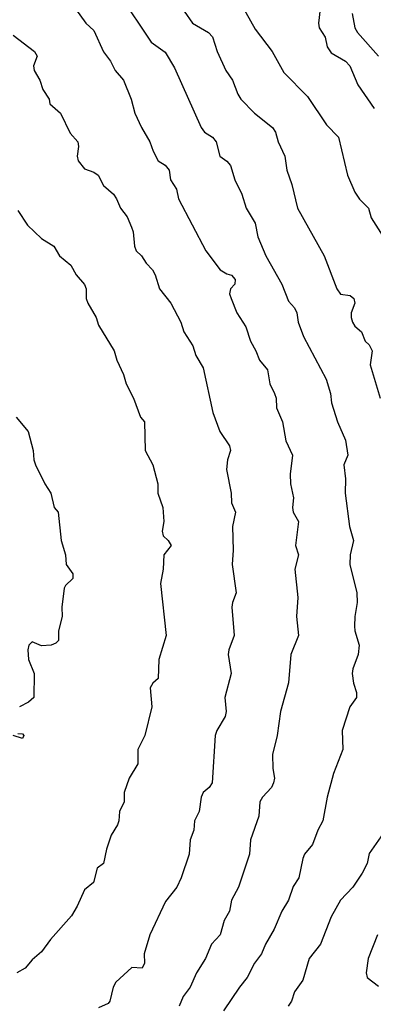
# Model space of a CAD drawing. Header units: metres. Extents: x -51132 to -49532, y -231222 to -229437.
# Tile 81 of 256: x -50299 to -50262, y -230874 to -230770. Entities that reach past the tile are written whole.
import ezdxf

# ---------------------------------------------------------------- set-up
doc = ezdxf.new("R2010")
doc.units = ezdxf.units.M
doc.layers.add('CONTOUR_INDEX', color=1, linetype='Continuous')
doc.layers.add('CONTOUR_INTER', color=3, linetype='Continuous')

msp = doc.modelspace()

# ---------------------------------------------------------------- linework, layer by layer
at = {"layer": 'CONTOUR_INDEX'}
for points, elevation in [([(-50267.23, -230768.76), (-50267.41, -230770.26), (-50267.33, -230770.76), (-50266.71, -230771.76), (-50266.51, -230772.76), (-50266.08, -230773.38), (-50264.56, -230774.26), (-50264.1, -230774.76), (-50263.27, -230776.76), (-50261.55, -230779.26)], 75), ([(-50299.58, -230771.54), (-50297.32, -230773.26), (-50297.04, -230773.76), (-50297.44, -230774.76), (-50297.38, -230775.26), (-50296.76, -230776.26), (-50296.45, -230777.26), (-50295.79, -230778.26), (-50295.7, -230778.76), (-50294.59, -230779.76), (-50293.58, -230781.87), (-50292.75, -230782.76), (-50292.69, -230783.26), (-50292.84, -230784.26), (-50292.72, -230784.76), (-50292.08, -230785.6), (-50291.08, -230785.96), (-50290.64, -230786.26), (-50290.08, -230787.36), (-50289.01, -230788.26), (-50288.7, -230788.76), (-50288.27, -230789.76), (-50287.58, -230790.68), (-50287.1, -230791.76), (-50286.93, -230792.26), (-50286.8, -230793.76), (-50286.61, -230794.26), (-50286.05, -230794.76), (-50285.58, -230795.53), (-50284.9, -230796.26), (-50284.63, -230796.76), (-50284.16, -230798.26), (-50282.96, -230799.76), (-50281.92, -230801.76), (-50281.59, -230802.76), (-50280.66, -230804.26), (-50280.35, -230805.26), (-50279.58, -230806.58), (-50278.55, -230811.26), (-50277.8, -230813.26), (-50276.8, -230814.76), (-50276.69, -230815.26), (-50277.01, -230816.26), (-50277.1, -230817.26), (-50276.61, -230819.76), (-50276.59, -230820.76), (-50276.14, -230821.76), (-50276.47, -230823.26), (-50276.41, -230825.76), (-50276.52, -230827.26), (-50276.07, -230830.26), (-50276.48, -230831.26), (-50276.53, -230831.76), (-50276.3, -230834.76), (-50276.86, -230836.26), (-50276.92, -230836.76), (-50276.62, -230838.76), (-50277.27, -230841.26), (-50277.13, -230842.76), (-50277.23, -230843.26), (-50278.14, -230844.76), (-50278.31, -230845.26), (-50278.62, -230850.26), (-50278.93, -230850.76), (-50279.58, -230851.28), (-50279.79, -230851.76), (-50279.98, -230853.26), (-50280.47, -230854.26), (-50280.54, -230855.26), (-50280.93, -230856.26), (-50281.04, -230857.76), (-50281.89, -230860.26), (-50282.35, -230861.26), (-50283.53, -230862.76), (-50285.18, -230866.26), (-50285.78, -230868.26), (-50285.73, -230869.26), (-50285.98, -230869.76), (-50287.08, -230869.71), (-50288.77, -230871.26), (-50289.03, -230871.76), (-50289.38, -230873.26), (-50289.58, -230873.49), (-50290.58, -230873.94)], 80)]:
    msp.add_lwpolyline(points, dxfattribs=dict(at, elevation=elevation))
at = {"layer": 'CONTOUR_INTER'}
for points, elevation in [([(-50288.38, -230767.26), (-50285.05, -230772.26), (-50283.58, -230773.31), (-50282.58, -230774.99), (-50279.78, -230781.26), (-50279.42, -230781.76), (-50278.58, -230782.28), (-50278.2, -230782.76), (-50277.81, -230784.26), (-50277.08, -230784.8), (-50276.7, -230785.26), (-50276.24, -230786.76), (-50275.49, -230788.26), (-50275.02, -230789.76), (-50274.08, -230791.34), (-50273.81, -230792.76), (-50272.97, -230794.76), (-50271.28, -230797.76), (-50270.58, -230799.54), (-50269.95, -230800.26), (-50269.7, -230800.76), (-50269.57, -230801.76), (-50269, -230803.26), (-50266.62, -230807.76), (-50266.15, -230809.26), (-50266.04, -230810.26), (-50265.42, -230812.26), (-50264.58, -230814.19), (-50264.33, -230815.76), (-50264.76, -230816.76), (-50264.57, -230818.26), (-50264.61, -230819.76), (-50264.13, -230823.26), (-50263.71, -230824.76), (-50264.09, -230826.26), (-50264.11, -230827.26), (-50263.38, -230830.26), (-50263.35, -230831.26), (-50263.6, -230832.76), (-50263.63, -230833.76), (-50263.59, -230834.26), (-50263.13, -230835.76), (-50263.25, -230836.76), (-50263.81, -230838.26), (-50263.85, -230838.76), (-50263.71, -230839.76), (-50263.41, -230840.76), (-50263.41, -230841.26), (-50264.11, -230842.26), (-50264.92, -230844.76), (-50264.85, -230846.76), (-50265.84, -230849.26), (-50266.51, -230851.76), (-50266.96, -230854.26), (-50267.5, -230855.26), (-50268.05, -230856.76), (-50268.88, -230857.76), (-50269.08, -230858.21), (-50269.5, -230860.26), (-50270.08, -230861.16), (-50270.58, -230862.6), (-50271.27, -230863.76), (-50272.08, -230865.66), (-50273.01, -230867.26), (-50273.43, -230868.26), (-50274.17, -230869.26), (-50274.94, -230870.76), (-50275.75, -230871.76), (-50277.41, -230874.26)], 78), ([(-50275.56, -230768.26), (-50274.08, -230770.91), (-50272.3, -230773.26), (-50271.08, -230775.48), (-50268.58, -230778), (-50266.58, -230780.97), (-50265.32, -230782.26), (-50264.35, -230786.26), (-50263.58, -230788.07), (-50263.08, -230788.81), (-50262.14, -230789.76), (-50261.87, -230790.76), (-50259.96, -230793.76)], 76), ([(-50293.02, -230768.76), (-50291.92, -230770.26), (-50291.08, -230771.04), (-50290.08, -230773.28), (-50289.33, -230774.26), (-50288.85, -230775.26), (-50287.96, -230776.26), (-50287.14, -230778.26), (-50286.76, -230779.76), (-50286.06, -230781.26), (-50285.19, -230782.76), (-50284.83, -230783.76), (-50284.29, -230784.76), (-50283.58, -230785.23), (-50283.16, -230785.76), (-50283.02, -230786.76), (-50282.36, -230787.76), (-50282.17, -230788.76), (-50279.28, -230794.26), (-50277.77, -230796.26), (-50277.08, -230796.68), (-50276.58, -230796.82), (-50276.2, -230797.26), (-50276.24, -230797.76), (-50276.7, -230798.26), (-50276.78, -230798.76), (-50276.63, -230799.26), (-50276.03, -230800.76), (-50275.08, -230802.26), (-50274.56, -230803.76), (-50274, -230804.76), (-50273.62, -230805.76), (-50272.8, -230806.76), (-50272.55, -230808.26), (-50272.05, -230809.26), (-50271.89, -230809.76), (-50271.82, -230810.76), (-50271.19, -230812.26), (-50270.86, -230814.26), (-50270.14, -230815.76), (-50270.4, -230817.76), (-50270.35, -230818.76), (-50270.06, -230820.26), (-50270.14, -230821.26), (-50270.08, -230821.77), (-50269.52, -230822.76), (-50269.85, -230825.26), (-50269.52, -230826.26), (-50269.92, -230827.76), (-50269.6, -230830.76), (-50269.72, -230832.76), (-50269.53, -230834.76), (-50270.33, -230836.76), (-50270.58, -230839.73), (-50271.42, -230842.76), (-50271.77, -230845.26), (-50272.26, -230847.26), (-50272.24, -230848.76), (-50272.06, -230849.76), (-50272.14, -230850.26), (-50272.36, -230850.76), (-50273.3, -230851.76), (-50273.6, -230852.26), (-50273.69, -230853.76), (-50274.56, -230856.26), (-50274.67, -230857.76), (-50275.84, -230861.26), (-50276.58, -230862.62), (-50276.79, -230863.76), (-50277.34, -230864.76), (-50277.77, -230866.26), (-50278.67, -230867.26), (-50279.33, -230868.76), (-50280.25, -230870.26), (-50280.94, -230871.76), (-50281.67, -230872.76), (-50282.1, -230873.76)], 79), ([(-50281.58, -230769.01), (-50280.67, -230770.26), (-50279, -230771.26), (-50278.58, -230771.72), (-50278.08, -230773.26), (-50277.17, -230775.26), (-50276.46, -230776.26), (-50275.92, -230777.76), (-50275.6, -230778.26), (-50274.15, -230779.76), (-50272.27, -230781.26), (-50271.96, -230781.76), (-50271.66, -230782.76), (-50270.96, -230784.26), (-50270.75, -230785.76), (-50270.22, -230787.26), (-50269.61, -230789.76), (-50266.82, -230794.76), (-50265.48, -230798.26), (-50265.08, -230798.79), (-50264.08, -230798.96), (-50263.68, -230799.26), (-50263.57, -230799.76), (-50263.96, -230800.76), (-50263.98, -230801.26), (-50263.82, -230801.76), (-50263.58, -230802.16), (-50262.88, -230802.76), (-50262.48, -230803.76), (-50262.08, -230804.13), (-50261.75, -230804.76), (-50261.98, -230806.26), (-50260.91, -230809.76)], 77), ([(-50263.87, -230769.26), (-50263.57, -230770.76), (-50263.32, -230771.26), (-50261.08, -230773.76)], 74), ([(-50299.08, -230790), (-50298.08, -230791.53), (-50296.58, -230792.94), (-50295.29, -230793.76), (-50294.7, -230794.76), (-50293.52, -230795.76), (-50292.93, -230796.76), (-50292.08, -230797.79), (-50291.9, -230798.26), (-50291.88, -230799.26), (-50291.73, -230799.76), (-50290.84, -230801.26), (-50290.58, -230802.08), (-50288.93, -230804.76), (-50288.66, -230805.76), (-50287.94, -230807.26), (-50287.69, -230808.26), (-50286.91, -230809.76), (-50286.18, -230811.76), (-50285.76, -230812.26), (-50285.68, -230815.26), (-50284.85, -230816.76), (-50284.34, -230818.76), (-50284.34, -230819.76), (-50283.83, -230821.26), (-50283.72, -230822.76), (-50283.9, -230823.76), (-50283.79, -230824.26), (-50283.26, -230824.76), (-50282.95, -230825.26), (-50283.69, -230826.26), (-50283.78, -230827.76), (-50284.05, -230829.26), (-50283.45, -230834.76), (-50284.25, -230837.26), (-50284.29, -230839.26), (-50284.85, -230839.76), (-50285.15, -230840.26), (-50284.97, -230842.26), (-50285.72, -230845.26), (-50286.45, -230846.76), (-50286.44, -230848.26), (-50287.37, -230849.76), (-50287.87, -230851.26), (-50287.89, -230852.26), (-50288.39, -230853.26), (-50288.44, -230854.26), (-50288.58, -230854.68), (-50289.24, -230855.76), (-50289.76, -230857.26), (-50290.07, -230858.76), (-50290.72, -230859.26), (-50291.11, -230860.76), (-50292.08, -230861.54), (-50292.84, -230863.26), (-50293.45, -230864.26), (-50295.66, -230866.76), (-50296.58, -230868.04), (-50297.58, -230868.9), (-50298.32, -230869.76), (-50299.19, -230870.26)], 81), ([(-50299.26, -230811.76), (-50298, -230813.26), (-50297.46, -230815.26), (-50297.4, -230816.26), (-50297.22, -230816.76), (-50296.26, -230818.76), (-50295.62, -230819.76), (-50295.25, -230821.26), (-50294.83, -230821.76), (-50294.54, -230824.76), (-50294.07, -230826.26), (-50294.01, -230827.26), (-50293.31, -230828.26), (-50293.3, -230828.76), (-50294.08, -230829.49), (-50294.21, -230829.76), (-50294.44, -230831.76), (-50294.42, -230832.76), (-50294.79, -230834.26), (-50294.81, -230835.26), (-50295.08, -230835.56), (-50295.58, -230835.78), (-50296.58, -230835.83), (-50297.58, -230835.43), (-50297.92, -230835.76), (-50298.03, -230836.26), (-50297.97, -230837.26), (-50297.37, -230838.76), (-50297.4, -230841.26), (-50297.95, -230841.76), (-50298.9, -230842.26)], 82), ([(-50299.08, -230845.08), (-50298.58, -230845.11), (-50298.46, -230845.26), (-50298.58, -230845.6), (-50299.58, -230845.27)], 82), ([(-50260.36, -230855.26), (-50262.08, -230857.71), (-50262.3, -230858.76), (-50262.8, -230859.76), (-50263.8, -230861.26), (-50265.08, -230862.6), (-50266.08, -230864.38), (-50267.21, -230867.26), (-50268.4, -230868.76), (-50269.08, -230871.02), (-50269.95, -230872.26), (-50270.26, -230873.26), (-50270.61, -230873.76)], 77), ([(-50261.2, -230866.26), (-50262.19, -230868.76), (-50262.39, -230870.26), (-50262.27, -230870.76), (-50261.08, -230871.66)], 76)]:
    msp.add_lwpolyline(points, dxfattribs=dict(at, elevation=elevation))

doc.saveas('drawing.dxf')
